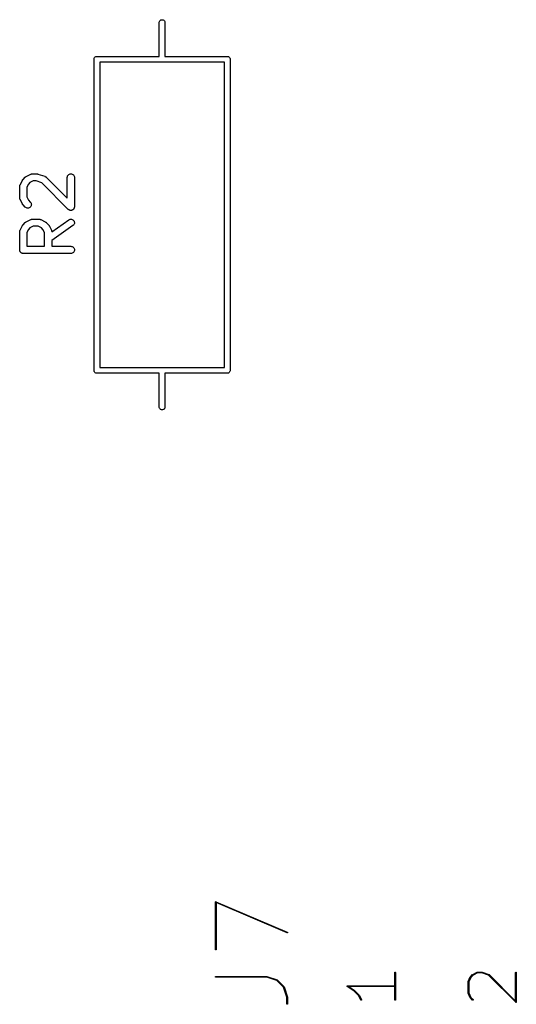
# Model space of a CAD drawing. Extents: x 2.6 to 14.6, y -8.5 to -1.5.
# Tile 19 of 109: x 5.915 to 6.326, y -6.435 to -5.621. Entities that reach past the tile are written whole.
import ezdxf

# ---------------------------------------------------------------- set-up
doc = ezdxf.new("R2010")
doc.units = 0
doc.header["$MEASUREMENT"] = 0
doc.layers.add('BLACK', color=7, linetype='CONTINUOUS')

msp = doc.modelspace()

# ---------------------------------------------------------------- linework, layer by layer
at = {"layer": 'BLACK', "linetype": 'CONTINUOUS'}
for p, q in [((6.03081, -5.62204), (6.03103, -5.62163)), ((6.03103, -5.62163), (6.03132, -5.62127)), ((6.03132, -5.62127), (6.03168, -5.62097)), ((6.03168, -5.62097), (6.03209, -5.62075)), ((6.03209, -5.62075), (6.03254, -5.62062)), ((6.03254, -5.62062), (6.033, -5.62057)), ((6.033, -5.62057), (6.03346, -5.62062)), ((6.03346, -5.62062), (6.03391, -5.62075)), ((6.03391, -5.62075), (6.03432, -5.62097)), ((6.03432, -5.62097), (6.03468, -5.62127)), ((6.03468, -5.62127), (6.03497, -5.62163)), ((6.03497, -5.62163), (6.03519, -5.62204)), ((6.03064, -5.62283), (6.03067, -5.62248)), ((6.03064, -5.6509), (6.03064, -5.62283)), ((6.03067, -5.62248), (6.03081, -5.62204)), ((6.03519, -5.62204), (6.03533, -5.62248)), ((6.03533, -5.62248), (6.03536, -5.62283)), ((6.03536, -5.62283), (6.03536, -5.6509)), ((5.97669, -5.65326), (5.97673, -5.6528)), ((5.9767, -5.65338), (5.97669, -5.65326)), ((5.9767, -5.91062), (5.9767, -5.65338)), ((5.97673, -5.6528), (5.97687, -5.65235)), ((5.97687, -5.65235), (5.97709, -5.65194)), ((5.97709, -5.65194), (5.97738, -5.65158)), ((5.97738, -5.65158), (5.97774, -5.65129)), ((5.97774, -5.65129), (5.97815, -5.65107)), ((5.97815, -5.65107), (5.9786, -5.65093)), ((5.9786, -5.65093), (5.97895, -5.6509)), ((5.97895, -5.6509), (5.97906, -5.65089)), ((5.97906, -5.65089), (5.97918, -5.6509)), ((5.97918, -5.6509), (6.03064, -5.6509)), ((6.03536, -5.6509), (6.08682, -5.6509)), ((6.08682, -5.6509), (6.08694, -5.65089)), ((6.08694, -5.65089), (6.0874, -5.65093)), ((6.0874, -5.65093), (6.08785, -5.65107)), ((6.08785, -5.65107), (6.08826, -5.65129)), ((6.08826, -5.65129), (6.08862, -5.65158)), ((6.08862, -5.65158), (6.08891, -5.65194)), ((6.08891, -5.65194), (6.08913, -5.65235)), ((6.08913, -5.65235), (6.08927, -5.6528)), ((6.08927, -5.6528), (6.0893, -5.65312)), ((6.0893, -5.65312), (6.08931, -5.65326)), ((6.08931, -5.65326), (6.0893, -5.65338)), ((6.0893, -5.65338), (6.0893, -5.91062)), ((6.03288, -5.65562), (5.98143, -5.65562)), ((5.98143, -5.65562), (5.98143, -5.90838)), ((6.033, -5.65563), (6.03288, -5.65562)), ((6.03312, -5.65562), (6.033, -5.65563)), ((6.08457, -5.65562), (6.03312, -5.65562)), ((6.08457, -5.90838), (6.08457, -5.65562)), ((5.91792, -5.75273), (5.91979, -5.75085)), ((5.91979, -5.75085), (5.91982, -5.75082)), ((5.91982, -5.75082), (5.91995, -5.75072)), ((5.91995, -5.75072), (5.92007, -5.75061)), ((5.92007, -5.75061), (5.92018, -5.75054)), ((5.92018, -5.75054), (5.92027, -5.75046)), ((5.92027, -5.75046), (5.92042, -5.75039)), ((5.92042, -5.75039), (5.92056, -5.7503)), ((5.92056, -5.7503), (5.92431, -5.74843)), ((5.92431, -5.74843), (5.92435, -5.74841)), ((5.92435, -5.74841), (5.92443, -5.74838)), ((5.92443, -5.74838), (5.92451, -5.74834)), ((5.92451, -5.74834), (5.9247, -5.74828)), ((5.9247, -5.74828), (5.92489, -5.74821)), ((5.92489, -5.74821), (5.92498, -5.74819)), ((5.92498, -5.74819), (5.92506, -5.74817)), ((5.92506, -5.74817), (5.92526, -5.74815)), ((5.92526, -5.74815), (5.92546, -5.74812)), ((5.92546, -5.74812), (5.92555, -5.74812)), ((5.92555, -5.74812), (5.92563, -5.74811)), ((5.92563, -5.74811), (5.92938, -5.74811)), ((5.92938, -5.74811), (5.92942, -5.74811)), ((5.92942, -5.74811), (5.92959, -5.74813)), ((5.92959, -5.74813), (5.92975, -5.74814)), ((5.92975, -5.74814), (5.92987, -5.74816)), ((5.92987, -5.74816), (5.93, -5.74818)), ((5.93, -5.74818), (5.93015, -5.74823)), ((5.93015, -5.74823), (5.93032, -5.74827)), ((5.93032, -5.74827), (5.93594, -5.75014)), ((5.93594, -5.75014), (5.93598, -5.75015)), ((5.93598, -5.75015), (5.93606, -5.75019)), ((5.93606, -5.75019), (5.93614, -5.75022)), ((5.93614, -5.75022), (5.93632, -5.75031)), ((5.93632, -5.75031), (5.9365, -5.7504)), ((5.9365, -5.7504), (5.93657, -5.75045)), ((5.93657, -5.75045), (5.93665, -5.75049)), ((5.93665, -5.75049), (5.9368, -5.75062)), ((5.9368, -5.75062), (5.93697, -5.75073)), ((5.93697, -5.75073), (5.93703, -5.7508)), ((5.93703, -5.7508), (5.93709, -5.75085)), ((5.93709, -5.75085), (5.95455, -5.76831)), ((5.95455, -5.75103), (5.95461, -5.75045)), ((5.95455, -5.75107), (5.95455, -5.75103)), ((5.95455, -5.76831), (5.95455, -5.75107)), ((5.95461, -5.75045), (5.95479, -5.7499)), ((5.95479, -5.7499), (5.95507, -5.7494)), ((5.95507, -5.7494), (5.95544, -5.74896)), ((5.95544, -5.74896), (5.95589, -5.7486)), ((5.95589, -5.7486), (5.9564, -5.74833)), ((5.9564, -5.74833), (5.95695, -5.74817)), ((5.95695, -5.74817), (5.95752, -5.74811)), ((5.95752, -5.74811), (5.9581, -5.74817)), ((5.9581, -5.74817), (5.95865, -5.74834)), ((5.95865, -5.74834), (5.95915, -5.74862)), ((5.95915, -5.74862), (5.9596, -5.74899)), ((5.9596, -5.74899), (5.95996, -5.74943)), ((5.95996, -5.74943), (5.96023, -5.74994)), ((5.96023, -5.74994), (5.9604, -5.75049)), ((5.9604, -5.75049), (5.96046, -5.75107)), ((5.96046, -5.75107), (5.96046, -5.77544)), ((5.91518, -5.75852), (5.91519, -5.75844)), ((5.91518, -5.75857), (5.91518, -5.75852)), ((5.91518, -5.76794), (5.91518, -5.75857)), ((5.91519, -5.75835), (5.91522, -5.75815)), ((5.91519, -5.75844), (5.91519, -5.75835)), ((5.91522, -5.75815), (5.91524, -5.75795)), ((5.91524, -5.75795), (5.91527, -5.75787)), ((5.91527, -5.75787), (5.91529, -5.75778)), ((5.91529, -5.75778), (5.91536, -5.75759)), ((5.91536, -5.75759), (5.91542, -5.7574)), ((5.91542, -5.7574), (5.91546, -5.75733)), ((5.91546, -5.75733), (5.91549, -5.75724)), ((5.91549, -5.75724), (5.91737, -5.7535)), ((5.91737, -5.7535), (5.91739, -5.75346)), ((5.91739, -5.75346), (5.91748, -5.75332)), ((5.91748, -5.75332), (5.91755, -5.75317)), ((5.91755, -5.75317), (5.91763, -5.75308)), ((5.91763, -5.75308), (5.9177, -5.75298)), ((5.9177, -5.75298), (5.91781, -5.75286)), ((5.91781, -5.75286), (5.91792, -5.75273)), ((5.92243, -5.75656), (5.92109, -5.75926)), ((5.92109, -5.75926), (5.92109, -5.76724)), ((5.92363, -5.75537), (5.92243, -5.75656)), ((5.92633, -5.75402), (5.92363, -5.75537)), ((5.9289, -5.75402), (5.92633, -5.75402)), ((5.93341, -5.75552), (5.9289, -5.75402)), ((5.95542, -5.77753), (5.93341, -5.75552)), ((5.91519, -5.76803), (5.91518, -5.76794)), ((5.91519, -5.76811), (5.91519, -5.76803)), ((5.91522, -5.76831), (5.91519, -5.76811)), ((5.91524, -5.76851), (5.91522, -5.76831)), ((5.92109, -5.76724), (5.92243, -5.76994)), ((5.91526, -5.7686), (5.91524, -5.76851)), ((5.91528, -5.76868), (5.91526, -5.7686)), ((5.91534, -5.76887), (5.91528, -5.76868)), ((5.9154, -5.76906), (5.91534, -5.76887)), ((5.91544, -5.76914), (5.9154, -5.76906)), ((5.91547, -5.76922), (5.91544, -5.76914)), ((5.91549, -5.76926), (5.91547, -5.76922)), ((5.91737, -5.77301), (5.91549, -5.76926)), ((5.91746, -5.77315), (5.91737, -5.77301)), ((5.91753, -5.7733), (5.91746, -5.77315)), ((5.91761, -5.77339), (5.91753, -5.7733)), ((5.91767, -5.7735), (5.91761, -5.77339)), ((5.91779, -5.77362), (5.91767, -5.7735)), ((5.91789, -5.77375), (5.91779, -5.77362)), ((5.91792, -5.77378), (5.91789, -5.77375)), ((5.91979, -5.77565), (5.91792, -5.77378)), ((5.92024, -5.77602), (5.91979, -5.77565)), ((5.92075, -5.77629), (5.92024, -5.77602)), ((5.9213, -5.77646), (5.92075, -5.77629)), ((5.92187, -5.77652), (5.9213, -5.77646)), ((5.92245, -5.77646), (5.92187, -5.77652)), ((5.92243, -5.76994), (5.92397, -5.77148)), ((5.923, -5.7763), (5.92245, -5.77646)), ((5.92351, -5.77603), (5.923, -5.7763)), ((5.92396, -5.77567), (5.92351, -5.77603)), ((5.92432, -5.77522), (5.92396, -5.77567)), ((5.92397, -5.77148), (5.924, -5.7715)), ((5.924, -5.7715), (5.92436, -5.77196)), ((5.9246, -5.77472), (5.92432, -5.77522)), ((5.92436, -5.77196), (5.92462, -5.77247)), ((5.92477, -5.77417), (5.9246, -5.77472)), ((5.92462, -5.77247), (5.92479, -5.77302)), ((5.92484, -5.77359), (5.92477, -5.77417)), ((5.92479, -5.77302), (5.92484, -5.77359)), ((5.96031, -5.77632), (5.96022, -5.77659)), ((5.96039, -5.77605), (5.96031, -5.77632)), ((5.96042, -5.77576), (5.96039, -5.77604)), ((5.96039, -5.77604), (5.96039, -5.77605)), ((5.96039, -5.77605), (5.96039, -5.77605)), ((5.96046, -5.77548), (5.96042, -5.77576)), ((5.96046, -5.77544), (5.96046, -5.77547)), ((5.96046, -5.77547), (5.96046, -5.77547)), ((5.96046, -5.77547), (5.96046, -5.77547)), ((5.96046, -5.77547), (5.96046, -5.77548)), ((5.95563, -5.7777), (5.95542, -5.77753)), ((5.95585, -5.77789), (5.95563, -5.7777)), ((5.95586, -5.77789), (5.95585, -5.77789)), ((5.95611, -5.77803), (5.95586, -5.77789)), ((5.95586, -5.77789), (5.95586, -5.77789)), ((5.95636, -5.77816), (5.95611, -5.77803)), ((5.95637, -5.77816), (5.95636, -5.77816)), ((5.95636, -5.77816), (5.95636, -5.77816)), ((5.95664, -5.77825), (5.95637, -5.77816)), ((5.95691, -5.77833), (5.95664, -5.77825)), ((5.95692, -5.77833), (5.95691, -5.77833)), ((5.95691, -5.77833), (5.95691, -5.77833)), ((5.9572, -5.77836), (5.95692, -5.77833)), ((5.95748, -5.77839), (5.9572, -5.77836)), ((5.95749, -5.77839), (5.95748, -5.77839)), ((5.95778, -5.77836), (5.95749, -5.77839)), ((5.95749, -5.77839), (5.95749, -5.77839)), ((5.95806, -5.77834), (5.95778, -5.77836)), ((5.95807, -5.77834), (5.95806, -5.77834)), ((5.95806, -5.77834), (5.95806, -5.77834)), ((5.95834, -5.77826), (5.95807, -5.77834)), ((5.95861, -5.77818), (5.95834, -5.77826)), ((5.95862, -5.77817), (5.95861, -5.77817)), ((5.95861, -5.77817), (5.95861, -5.77818)), ((5.95888, -5.77804), (5.95862, -5.77817)), ((5.95912, -5.77791), (5.95888, -5.77804)), ((5.95913, -5.7779), (5.95912, -5.77791)), ((5.95912, -5.77791), (5.95912, -5.77791)), ((5.95935, -5.77772), (5.95913, -5.7779)), ((5.95957, -5.77755), (5.95935, -5.77772)), ((5.95958, -5.77754), (5.95957, -5.77754)), ((5.95957, -5.77754), (5.95957, -5.77755)), ((5.95976, -5.77732), (5.95958, -5.77754)), ((5.95994, -5.77711), (5.95976, -5.77732)), ((5.95995, -5.7771), (5.95994, -5.7771)), ((5.95994, -5.7771), (5.95994, -5.77711)), ((5.96008, -5.77685), (5.95995, -5.7771)), ((5.96022, -5.7766), (5.96008, -5.77685)), ((5.96022, -5.77659), (5.96022, -5.7766)), ((5.96022, -5.7766), (5.96022, -5.7766)), ((5.91549, -5.79474), (5.91737, -5.79099)), ((5.91737, -5.79099), (5.91739, -5.79095)), ((5.91739, -5.79095), (5.91748, -5.79081)), ((5.91748, -5.79081), (5.91755, -5.79067)), ((5.91755, -5.79067), (5.91763, -5.79057)), ((5.91763, -5.79057), (5.9177, -5.79047)), ((5.9177, -5.79047), (5.91781, -5.79035)), ((5.91781, -5.79035), (5.91792, -5.79022)), ((5.91792, -5.79022), (5.91979, -5.78835)), ((5.91979, -5.78835), (5.91982, -5.78832)), ((5.91982, -5.78832), (5.91995, -5.78822)), ((5.91995, -5.78822), (5.92007, -5.7881)), ((5.92007, -5.7881), (5.92018, -5.78804)), ((5.92018, -5.78804), (5.92027, -5.78796)), ((5.92027, -5.78796), (5.92042, -5.78788)), ((5.92042, -5.78788), (5.92056, -5.7878)), ((5.92056, -5.7878), (5.92431, -5.78592)), ((5.92363, -5.79286), (5.92243, -5.79406)), ((5.92633, -5.79151), (5.92363, -5.79286)), ((5.92431, -5.78592), (5.92435, -5.7859)), ((5.92435, -5.7859), (5.92443, -5.78587)), ((5.92443, -5.78587), (5.92451, -5.78583)), ((5.92451, -5.78583), (5.9247, -5.78577)), ((5.9247, -5.78577), (5.92489, -5.7857)), ((5.92489, -5.7857), (5.92498, -5.78569)), ((5.92498, -5.78569), (5.92506, -5.78567)), ((5.92506, -5.78567), (5.92526, -5.78565)), ((5.92526, -5.78565), (5.92546, -5.78561)), ((5.92546, -5.78561), (5.92555, -5.78562)), ((5.92555, -5.78562), (5.92563, -5.78561)), ((5.92563, -5.78561), (5.93126, -5.78561)), ((5.93056, -5.79151), (5.92633, -5.79151)), ((5.93326, -5.79286), (5.93056, -5.79151)), ((5.93126, -5.78561), (5.9313, -5.78561)), ((5.9313, -5.78561), (5.93138, -5.78562)), ((5.93138, -5.78562), (5.93147, -5.78562)), ((5.93147, -5.78562), (5.93167, -5.78565)), ((5.93167, -5.78565), (5.93187, -5.78567)), ((5.93187, -5.78567), (5.93195, -5.7857)), ((5.93195, -5.7857), (5.93204, -5.78571)), ((5.93204, -5.78571), (5.93223, -5.78579)), ((5.93223, -5.78579), (5.93242, -5.78585)), ((5.93242, -5.78585), (5.9325, -5.78589)), ((5.9325, -5.78589), (5.93258, -5.78592)), ((5.93258, -5.78592), (5.93633, -5.7878)), ((5.93445, -5.79406), (5.93326, -5.79286)), ((5.93633, -5.7878), (5.93636, -5.78781)), ((5.93636, -5.78781), (5.9365, -5.7879)), ((5.9365, -5.7879), (5.93665, -5.78798)), ((5.93665, -5.78798), (5.93674, -5.78806)), ((5.93674, -5.78806), (5.93685, -5.78813)), ((5.93685, -5.78813), (5.93697, -5.78824)), ((5.93697, -5.78824), (5.93709, -5.78835)), ((5.93709, -5.78835), (5.93897, -5.79022)), ((5.93897, -5.79022), (5.939, -5.79025)), ((5.939, -5.79025), (5.9391, -5.79038)), ((5.9391, -5.79038), (5.93921, -5.7905)), ((5.93921, -5.7905), (5.93928, -5.79061)), ((5.93928, -5.79061), (5.93936, -5.7907)), ((5.93936, -5.7907), (5.93943, -5.79085)), ((5.93943, -5.79085), (5.93952, -5.79099)), ((5.93952, -5.79099), (5.9414, -5.79474)), ((5.9417, -5.79602), (5.95581, -5.78614)), ((5.9592, -5.79098), (5.94171, -5.80322)), ((5.95581, -5.78614), (5.95584, -5.78612)), ((5.95584, -5.78612), (5.95635, -5.78584)), ((5.95635, -5.78584), (5.9569, -5.78567)), ((5.9569, -5.78567), (5.95747, -5.78561)), ((5.95747, -5.78561), (5.95805, -5.78566)), ((5.95805, -5.78566), (5.9586, -5.78582)), ((5.9586, -5.78582), (5.95911, -5.78609)), ((5.95911, -5.78609), (5.95956, -5.78645)), ((5.95963, -5.79061), (5.9592, -5.79098)), ((5.95956, -5.78645), (5.95993, -5.78689)), ((5.95999, -5.79015), (5.95963, -5.79061)), ((5.95993, -5.78689), (5.96021, -5.78739)), ((5.96025, -5.78964), (5.95999, -5.79015)), ((5.96021, -5.78739), (5.96039, -5.78794)), ((5.96041, -5.78908), (5.96025, -5.78964)), ((5.96039, -5.78794), (5.96046, -5.78851)), ((5.96046, -5.78851), (5.96041, -5.78908)), ((5.91518, -5.79602), (5.91519, -5.79593)), ((5.91518, -5.79606), (5.91518, -5.79602)), ((5.91518, -5.81106), (5.91518, -5.79606)), ((5.91519, -5.79585), (5.91522, -5.79565)), ((5.91519, -5.79593), (5.91519, -5.79585)), ((5.91522, -5.79565), (5.91524, -5.79545)), ((5.91524, -5.79545), (5.91527, -5.79536)), ((5.91527, -5.79536), (5.91529, -5.79528)), ((5.91529, -5.79528), (5.91536, -5.79509)), ((5.91536, -5.79509), (5.91542, -5.7949)), ((5.91542, -5.7949), (5.91546, -5.79482)), ((5.91546, -5.79482), (5.91549, -5.79474)), ((5.92243, -5.79406), (5.92109, -5.79676)), ((5.92109, -5.79676), (5.92109, -5.80811)), ((5.9358, -5.79676), (5.93445, -5.79406)), ((5.9358, -5.80811), (5.9358, -5.79676)), ((5.9414, -5.79474), (5.94141, -5.79478)), ((5.94141, -5.79478), (5.94144, -5.79486)), ((5.94144, -5.79486), (5.94149, -5.79494)), ((5.94149, -5.79494), (5.94154, -5.79513)), ((5.94154, -5.79513), (5.94161, -5.79532)), ((5.94161, -5.79532), (5.94163, -5.7954)), ((5.94163, -5.7954), (5.94165, -5.79549)), ((5.94165, -5.79549), (5.94167, -5.79569)), ((5.94167, -5.79569), (5.9417, -5.79589)), ((5.9417, -5.79589), (5.9417, -5.79597)), ((5.9417, -5.79597), (5.9417, -5.79602)), ((5.92109, -5.80811), (5.9358, -5.80811)), ((5.94171, -5.80322), (5.94171, -5.80811)), ((5.94171, -5.80811), (5.9575, -5.80811)), ((5.9575, -5.80811), (5.95754, -5.80811)), ((5.95754, -5.80811), (5.95812, -5.80817)), ((5.95812, -5.80817), (5.95867, -5.80834)), ((5.95867, -5.80834), (5.95917, -5.80862)), ((5.95917, -5.80862), (5.95961, -5.80899)), ((5.95961, -5.80899), (5.95997, -5.80944)), ((5.91521, -5.81134), (5.91518, -5.81106)), ((5.91523, -5.81161), (5.91521, -5.81134)), ((5.91524, -5.81162), (5.91523, -5.81161)), ((5.91524, -5.81163), (5.91524, -5.81162)), ((5.91532, -5.8119), (5.91524, -5.81163)), ((5.9154, -5.81216), (5.91532, -5.8119)), ((5.9154, -5.81217), (5.9154, -5.81216)), ((5.9154, -5.81218), (5.9154, -5.81217)), ((5.91553, -5.81243), (5.9154, -5.81218)), ((5.91566, -5.81268), (5.91553, -5.81243)), ((5.91567, -5.81268), (5.91566, -5.81268)), ((5.91567, -5.81269), (5.91567, -5.81268)), ((5.91585, -5.81291), (5.91567, -5.81269)), ((5.91602, -5.81312), (5.91585, -5.81291)), ((5.91603, -5.81313), (5.91602, -5.81312)), ((5.91604, -5.81314), (5.91603, -5.81313)), ((5.91625, -5.81332), (5.91604, -5.81314)), ((5.91646, -5.8135), (5.91625, -5.81332)), ((5.91647, -5.8135), (5.91646, -5.8135)), ((5.91648, -5.81351), (5.91647, -5.8135)), ((5.91673, -5.81364), (5.91648, -5.81351)), ((5.91697, -5.81377), (5.91673, -5.81364)), ((5.91698, -5.81378), (5.91697, -5.81377)), ((5.91699, -5.81378), (5.91698, -5.81378)), ((5.91726, -5.81386), (5.91699, -5.81378)), ((5.91752, -5.81395), (5.91726, -5.81386)), ((5.91753, -5.81395), (5.91752, -5.81395)), ((5.91754, -5.81395), (5.91753, -5.81395)), ((5.91781, -5.81398), (5.91754, -5.81395)), ((5.91809, -5.81401), (5.91781, -5.81398)), ((5.91811, -5.81401), (5.91809, -5.81401)), ((5.91813, -5.81401), (5.91811, -5.81401)), ((5.91811, -5.81401), (5.91811, -5.81401)), ((5.91811, -5.81401), (5.91811, -5.81401)), ((5.9575, -5.81401), (5.91813, -5.81401)), ((5.95808, -5.81396), (5.9575, -5.81401)), ((5.95863, -5.81379), (5.95808, -5.81396)), ((5.95914, -5.81352), (5.95863, -5.81379)), ((5.95958, -5.81315), (5.95914, -5.81352)), ((5.95995, -5.81271), (5.95958, -5.81315)), ((5.96023, -5.8122), (5.95995, -5.81271)), ((5.95997, -5.80944), (5.96024, -5.80995)), ((5.9604, -5.81165), (5.96023, -5.8122)), ((5.96024, -5.80995), (5.9604, -5.81051)), ((5.9604, -5.81051), (5.96046, -5.81108)), ((5.96046, -5.81108), (5.9604, -5.81165)), ((5.97669, -5.91074), (5.9767, -5.91062)), ((5.97673, -5.9112), (5.97669, -5.91074)), ((5.97687, -5.91165), (5.97673, -5.9112)), ((5.97709, -5.91206), (5.97687, -5.91165)), ((5.97738, -5.91242), (5.97709, -5.91206)), ((5.97774, -5.91271), (5.97738, -5.91242)), ((5.97815, -5.91293), (5.97774, -5.91271)), ((5.9786, -5.91307), (5.97815, -5.91293)), ((5.97895, -5.9131), (5.9786, -5.91307)), ((5.97906, -5.91311), (5.97895, -5.9131)), ((5.97895, -5.9131), (5.97895, -5.9131)), ((5.97918, -5.9131), (5.97906, -5.91311)), ((6.03064, -5.9131), (5.97918, -5.9131)), ((5.98143, -5.90838), (6.03288, -5.90838)), ((6.03064, -5.94117), (6.03064, -5.9131)), ((6.03288, -5.90838), (6.033, -5.90837)), ((6.033, -5.90837), (6.03312, -5.90838)), ((6.03312, -5.90838), (6.08457, -5.90838)), ((6.08682, -5.9131), (6.03536, -5.9131)), ((6.03536, -5.9131), (6.03536, -5.94117)), ((6.08694, -5.91311), (6.08682, -5.9131)), ((6.08705, -5.9131), (6.08694, -5.91311)), ((6.0874, -5.91307), (6.08705, -5.9131)), ((6.08705, -5.9131), (6.08705, -5.9131)), ((6.08785, -5.91293), (6.0874, -5.91307)), ((6.08826, -5.91271), (6.08785, -5.91293)), ((6.08862, -5.91242), (6.08826, -5.91271)), ((6.08891, -5.91206), (6.08862, -5.91242)), ((6.08913, -5.91165), (6.08891, -5.91206)), ((6.08927, -5.9112), (6.08913, -5.91165)), ((6.08931, -5.91074), (6.08927, -5.9112)), ((6.0893, -5.91062), (6.08931, -5.91074)), ((6.03067, -5.94152), (6.03064, -5.94117)), ((6.03081, -5.94196), (6.03067, -5.94152)), ((6.03103, -5.94237), (6.03081, -5.94196)), ((6.03132, -5.94273), (6.03103, -5.94237)), ((6.03168, -5.94303), (6.03132, -5.94273)), ((6.03209, -5.94325), (6.03168, -5.94303)), ((6.03254, -5.94338), (6.03209, -5.94325)), ((6.033, -5.94343), (6.03254, -5.94338)), ((6.03346, -5.94338), (6.033, -5.94343)), ((6.03391, -5.94325), (6.03346, -5.94338)), ((6.03432, -5.94303), (6.03391, -5.94325)), ((6.03468, -5.94273), (6.03432, -5.94303)), ((6.03497, -5.94237), (6.03468, -5.94273)), ((6.03519, -5.94196), (6.03497, -5.94237)), ((6.03533, -5.94152), (6.03519, -5.94196)), ((6.03536, -5.94117), (6.03533, -5.94152)), ((6.07716, -6.3506), (6.07717, -6.35057)), ((6.07716, -6.35063), (6.07716, -6.3506)), ((6.07716, -6.3506), (6.07716, -6.3506)), ((6.07716, -6.3506), (6.07716, -6.3506)), ((6.07716, -6.35066), (6.07716, -6.35063)), ((6.07716, -6.39003), (6.07716, -6.35066)), ((6.07716, -6.35066), (6.07716, -6.35066)), ((6.07716, -6.35066), (6.07716, -6.35066)), ((6.07716, -6.35066), (6.07716, -6.35066)), ((6.07717, -6.35057), (6.07718, -6.35055)), ((6.07718, -6.35055), (6.07719, -6.35052)), ((6.07718, -6.35055), (6.07718, -6.35055)), ((6.07718, -6.35055), (6.07718, -6.35055)), ((6.07719, -6.35052), (6.07721, -6.3505)), ((6.07721, -6.3505), (6.07723, -6.35047)), ((6.07721, -6.3505), (6.07721, -6.3505)), ((6.07721, -6.3505), (6.07721, -6.3505)), ((6.07723, -6.35047), (6.07724, -6.35045)), ((6.07724, -6.35045), (6.07725, -6.35045)), ((6.07725, -6.35045), (6.07727, -6.35044)), ((6.07725, -6.35045), (6.07725, -6.35045)), ((6.07727, -6.35044), (6.07729, -6.35042)), ((6.07729, -6.35042), (6.07732, -6.3504)), ((6.07729, -6.35042), (6.07729, -6.35042)), ((6.07729, -6.35042), (6.07729, -6.35042)), ((6.07732, -6.3504), (6.07734, -6.35039)), ((6.07734, -6.35039), (6.07737, -6.35038)), ((6.07734, -6.35039), (6.07734, -6.35039)), ((6.07734, -6.35039), (6.07734, -6.35039)), ((6.07737, -6.35038), (6.0774, -6.35037)), ((6.0774, -6.35037), (6.0774, -6.35037)), ((6.0774, -6.35037), (6.0774, -6.35037)), ((6.0774, -6.35037), (6.07743, -6.35037)), ((6.07743, -6.35037), (6.07745, -6.35037)), ((6.07745, -6.35037), (6.07746, -6.35037)), ((6.07745, -6.35037), (6.07745, -6.35037)), ((6.07746, -6.35037), (6.07748, -6.35037)), ((6.07748, -6.35037), (6.07751, -6.35037)), ((6.07751, -6.35037), (6.07751, -6.35038)), ((6.07751, -6.35038), (6.07751, -6.35038)), ((6.07751, -6.35038), (6.07754, -6.35038)), ((6.07754, -6.35038), (6.07757, -6.35039)), ((6.07757, -6.35039), (6.07757, -6.35039)), ((6.07757, -6.35039), (6.07757, -6.35039)), ((6.07757, -6.35039), (6.13662, -6.3757)), ((6.13639, -6.37624), (6.07775, -6.35111)), ((6.07775, -6.35111), (6.07775, -6.39003)), ((6.13644, -6.37626), (6.13639, -6.37624)), ((6.1365, -6.37627), (6.13644, -6.37626)), ((6.13656, -6.37626), (6.1365, -6.37627)), ((6.13662, -6.37625), (6.13656, -6.37626)), ((6.13662, -6.3757), (6.13663, -6.3757)), ((6.13667, -6.37622), (6.13662, -6.37625)), ((6.13663, -6.3757), (6.13668, -6.37573)), ((6.13671, -6.37619), (6.13667, -6.37622)), ((6.13668, -6.37573), (6.13672, -6.37577)), ((6.13675, -6.37614), (6.13671, -6.37619)), ((6.13672, -6.37577), (6.13676, -6.37582)), ((6.13678, -6.37609), (6.13675, -6.37614)), ((6.13676, -6.37582), (6.13678, -6.37587)), ((6.13678, -6.37587), (6.1368, -6.37592)), ((6.13679, -6.37604), (6.13678, -6.37609)), ((6.1368, -6.37598), (6.13679, -6.37604)), ((6.1368, -6.37592), (6.1368, -6.37598)), ((6.07716, -6.39009), (6.07716, -6.39003)), ((6.07718, -6.39015), (6.07716, -6.39009)), ((6.07721, -6.3902), (6.07718, -6.39015)), ((6.07724, -6.39024), (6.07721, -6.3902)), ((6.07729, -6.39028), (6.07724, -6.39024)), ((6.07734, -6.39031), (6.07729, -6.39028)), ((6.07739, -6.39032), (6.07734, -6.39031)), ((6.07745, -6.39033), (6.07739, -6.39032)), ((6.07751, -6.39032), (6.07745, -6.39033)), ((6.07756, -6.39031), (6.07751, -6.39032)), ((6.07761, -6.39028), (6.07756, -6.39031)), ((6.07766, -6.39025), (6.07761, -6.39028)), ((6.07769, -6.3902), (6.07766, -6.39025)), ((6.07772, -6.39015), (6.07769, -6.3902)), ((6.07774, -6.3901), (6.07772, -6.39015)), ((6.07775, -6.39004), (6.07774, -6.3901)), ((6.07775, -6.39003), (6.07775, -6.39004)), ((6.22551, -6.40909), (6.22552, -6.40904)), ((6.22551, -6.4091), (6.22551, -6.40909)), ((6.22551, -6.42005), (6.22551, -6.4091)), ((6.22552, -6.40904), (6.22554, -6.40898)), ((6.22554, -6.40898), (6.22557, -6.40893)), ((6.22557, -6.40893), (6.2256, -6.40889)), ((6.2256, -6.40889), (6.22565, -6.40885)), ((6.22565, -6.40885), (6.2257, -6.40882)), ((6.2257, -6.40882), (6.22575, -6.40881)), ((6.22575, -6.40881), (6.22581, -6.4088)), ((6.22581, -6.4088), (6.22587, -6.40881)), ((6.22587, -6.40881), (6.22592, -6.40883)), ((6.22592, -6.40883), (6.22598, -6.40885)), ((6.22598, -6.40885), (6.22602, -6.40889)), ((6.22602, -6.40889), (6.22606, -6.40893)), ((6.22606, -6.40893), (6.22608, -6.40899)), ((6.22608, -6.40899), (6.2261, -6.40904)), ((6.2261, -6.40904), (6.22611, -6.4091)), ((6.22611, -6.4091), (6.22611, -6.4316)), ((6.28811, -6.41264), (6.28998, -6.41076)), ((6.29036, -6.41122), (6.28856, -6.41302)), ((6.28998, -6.41076), (6.29, -6.41075)), ((6.28998, -6.41076), (6.28998, -6.41076)), ((6.29, -6.41075), (6.29001, -6.41074)), ((6.29001, -6.41074), (6.29002, -6.41073)), ((6.29002, -6.41073), (6.29003, -6.41073)), ((6.29003, -6.41073), (6.29004, -6.41072)), ((6.29004, -6.41072), (6.29006, -6.41071)), ((6.29006, -6.41071), (6.29381, -6.40883)), ((6.29401, -6.40939), (6.29036, -6.41122)), ((6.29381, -6.40883), (6.29381, -6.40883)), ((6.29381, -6.40883), (6.29382, -6.40883)), ((6.29382, -6.40883), (6.29383, -6.40882)), ((6.29383, -6.40882), (6.29385, -6.40882)), ((6.29385, -6.40882), (6.29386, -6.40881)), ((6.29386, -6.40881), (6.29387, -6.40881)), ((6.29387, -6.40881), (6.29388, -6.40881)), ((6.29388, -6.40881), (6.2939, -6.40881)), ((6.2939, -6.40881), (6.29392, -6.4088)), ((6.29392, -6.4088), (6.29393, -6.4088)), ((6.29393, -6.4088), (6.29394, -6.4088)), ((6.29394, -6.4088), (6.29769, -6.4088)), ((6.29764, -6.40939), (6.29401, -6.40939)), ((6.30315, -6.41123), (6.29764, -6.40939)), ((6.29769, -6.4088), (6.29771, -6.4088)), ((6.29769, -6.4088), (6.29769, -6.4088)), ((6.29771, -6.4088), (6.29773, -6.4088)), ((6.29773, -6.4088), (6.29774, -6.40881)), ((6.29774, -6.40881), (6.29775, -6.40881)), ((6.29775, -6.40881), (6.29777, -6.40881)), ((6.29777, -6.40881), (6.29778, -6.40882)), ((6.29778, -6.40882), (6.30341, -6.41069)), ((6.3256, -6.43368), (6.30315, -6.41123)), ((6.30341, -6.41069), (6.30341, -6.41069)), ((6.30341, -6.41069), (6.30342, -6.4107)), ((6.30342, -6.4107), (6.30343, -6.4107)), ((6.30343, -6.4107), (6.30344, -6.41071)), ((6.30344, -6.41071), (6.30346, -6.41072)), ((6.30346, -6.41072), (6.30347, -6.41072)), ((6.30347, -6.41072), (6.30348, -6.41073)), ((6.30348, -6.41073), (6.30349, -6.41074)), ((6.30349, -6.41074), (6.30351, -6.41075)), ((6.30351, -6.41075), (6.30352, -6.41076)), ((6.30352, -6.41076), (6.30352, -6.41076)), ((6.30352, -6.41076), (6.32551, -6.43276)), ((6.32551, -6.4091), (6.32552, -6.40909)), ((6.32551, -6.43276), (6.32551, -6.4091)), ((6.32552, -6.40904), (6.32554, -6.40898)), ((6.32552, -6.40909), (6.32552, -6.40904)), ((6.32554, -6.40898), (6.32557, -6.40893)), ((6.32557, -6.40893), (6.3256, -6.40889)), ((6.3256, -6.40889), (6.32565, -6.40885)), ((6.32565, -6.40885), (6.3257, -6.40882)), ((6.3257, -6.40882), (6.32575, -6.40881)), ((6.32575, -6.40881), (6.32581, -6.4088)), ((6.32581, -6.4088), (6.32587, -6.40881)), ((6.32587, -6.40881), (6.32592, -6.40883)), ((6.32592, -6.40883), (6.32598, -6.40885)), ((6.32598, -6.40885), (6.32602, -6.40889)), ((6.32602, -6.40889), (6.32606, -6.40893)), ((6.32606, -6.40893), (6.32608, -6.40899)), ((6.32608, -6.40899), (6.3261, -6.40904)), ((6.3261, -6.40904), (6.32611, -6.4091)), ((6.32611, -6.4091), (6.32611, -6.43347)), ((6.07716, -6.41247), (6.07718, -6.41242)), ((6.07716, -6.41253), (6.07716, -6.41247)), ((6.07716, -6.41259), (6.07716, -6.41253)), ((6.07718, -6.41264), (6.07716, -6.41259)), ((6.07718, -6.41242), (6.07721, -6.41237)), ((6.0772, -6.41269), (6.07718, -6.41264)), ((6.07724, -6.41274), (6.0772, -6.41269)), ((6.07721, -6.41237), (6.07724, -6.41232)), ((6.07724, -6.41232), (6.07729, -6.41229)), ((6.07728, -6.41278), (6.07724, -6.41274)), ((6.07733, -6.4128), (6.07728, -6.41278)), ((6.07729, -6.41229), (6.07734, -6.41226)), ((6.07739, -6.41282), (6.07733, -6.4128)), ((6.07734, -6.41226), (6.07739, -6.41224)), ((6.07739, -6.41224), (6.07745, -6.41224)), ((6.07745, -6.41283), (6.07739, -6.41282)), ((6.07745, -6.41224), (6.11963, -6.41224)), ((6.11959, -6.41283), (6.07745, -6.41283)), ((6.07745, -6.41283), (6.07745, -6.41283)), ((6.12791, -6.4156), (6.11959, -6.41283)), ((6.11963, -6.41224), (6.11964, -6.41224)), ((6.11964, -6.41224), (6.11965, -6.41224)), ((6.11965, -6.41224), (6.11967, -6.41224)), ((6.11967, -6.41224), (6.11968, -6.41224)), ((6.11968, -6.41224), (6.11969, -6.41224)), ((6.11969, -6.41224), (6.11971, -6.41225)), ((6.11971, -6.41225), (6.11973, -6.41225)), ((6.11973, -6.41225), (6.12816, -6.41506)), ((6.13344, -6.42113), (6.12791, -6.4156)), ((6.12816, -6.41506), (6.12817, -6.41506)), ((6.12817, -6.41506), (6.12818, -6.41507)), ((6.12818, -6.41507), (6.12818, -6.41507)), ((6.12818, -6.41507), (6.1282, -6.41508)), ((6.1282, -6.41508), (6.12822, -6.41509)), ((6.12822, -6.41509), (6.12823, -6.41509)), ((6.12823, -6.41509), (6.12823, -6.4151)), ((6.12823, -6.4151), (6.12825, -6.41511)), ((6.12825, -6.41511), (6.12827, -6.41512)), ((6.12827, -6.41512), (6.12827, -6.41513)), ((6.12827, -6.41513), (6.12828, -6.41513)), ((6.12828, -6.41513), (6.1339, -6.42076)), ((6.18616, -6.42026), (6.18617, -6.42023)), ((6.18617, -6.42023), (6.18618, -6.42021)), ((6.18617, -6.42023), (6.18617, -6.42023)), ((6.18617, -6.42023), (6.18617, -6.42023)), ((6.18618, -6.42021), (6.1862, -6.42018)), ((6.1862, -6.42018), (6.18621, -6.42016)), ((6.1862, -6.42018), (6.1862, -6.42018)), ((6.1862, -6.42018), (6.1862, -6.42018)), ((6.18621, -6.42016), (6.18623, -6.42014)), ((6.18623, -6.42014), (6.18626, -6.42012)), ((6.18623, -6.42014), (6.18623, -6.42014)), ((6.18623, -6.42014), (6.18623, -6.42014)), ((6.18626, -6.42012), (6.18628, -6.4201)), ((6.18628, -6.4201), (6.18631, -6.42008)), ((6.18628, -6.4201), (6.18628, -6.4201)), ((6.18628, -6.4201), (6.18628, -6.4201)), ((6.18631, -6.42008), (6.18633, -6.42007)), ((6.18633, -6.42007), (6.18637, -6.42006)), ((6.18633, -6.42007), (6.18633, -6.42007)), ((6.18633, -6.42007), (6.18633, -6.42007)), ((6.18637, -6.42006), (6.18638, -6.42006)), ((6.18638, -6.42006), (6.18642, -6.42005)), ((6.18638, -6.42006), (6.18638, -6.42006)), ((6.18638, -6.42006), (6.18638, -6.42006)), ((6.18642, -6.42005), (6.18644, -6.42005)), ((6.18644, -6.42005), (6.22551, -6.42005)), ((6.28614, -6.41659), (6.28615, -6.41658)), ((6.28614, -6.4166), (6.28614, -6.41659)), ((6.28614, -6.42597), (6.28614, -6.4166)), ((6.28615, -6.41653), (6.28616, -6.41652)), ((6.28615, -6.41654), (6.28615, -6.41653)), ((6.28615, -6.41656), (6.28615, -6.41654)), ((6.28615, -6.41658), (6.28615, -6.41656)), ((6.28615, -6.41658), (6.28615, -6.41658)), ((6.28616, -6.4165), (6.28617, -6.41648)), ((6.28616, -6.41652), (6.28616, -6.4165)), ((6.28617, -6.41647), (6.28618, -6.41646)), ((6.28617, -6.41648), (6.28617, -6.41647)), ((6.28618, -6.41646), (6.28805, -6.41272)), ((6.28856, -6.41302), (6.28674, -6.41667)), ((6.28674, -6.41667), (6.28674, -6.4259)), ((6.28805, -6.41271), (6.28806, -6.4127)), ((6.28805, -6.41272), (6.28805, -6.41271)), ((6.28806, -6.4127), (6.28807, -6.41268)), ((6.28807, -6.41268), (6.28808, -6.41267)), ((6.28808, -6.41266), (6.2881, -6.41265)), ((6.28808, -6.41267), (6.28808, -6.41266)), ((6.2881, -6.41265), (6.28811, -6.41264)), ((6.13621, -6.42945), (6.13344, -6.42113)), ((6.1339, -6.42076), (6.13391, -6.42076)), ((6.13391, -6.42076), (6.13391, -6.42077)), ((6.13391, -6.42077), (6.13392, -6.42077)), ((6.13392, -6.42077), (6.13393, -6.42079)), ((6.13393, -6.42079), (6.13394, -6.42081)), ((6.13394, -6.42081), (6.13395, -6.42081)), ((6.13395, -6.42081), (6.13395, -6.42082)), ((6.13395, -6.42082), (6.13396, -6.42084)), ((6.13396, -6.42084), (6.13397, -6.42086)), ((6.13397, -6.42086), (6.13397, -6.42087)), ((6.13397, -6.42087), (6.13397, -6.42087)), ((6.13397, -6.42087), (6.13679, -6.42931)), ((6.18614, -6.42034), (6.18615, -6.42031)), ((6.18615, -6.42038), (6.18614, -6.42034)), ((6.18614, -6.42034), (6.18614, -6.42034)), ((6.18614, -6.42034), (6.18614, -6.42034)), ((6.18615, -6.42029), (6.18616, -6.42026)), ((6.18615, -6.42031), (6.18615, -6.42029)), ((6.18615, -6.42029), (6.18615, -6.42029)), ((6.18615, -6.42029), (6.18615, -6.42029)), ((6.18615, -6.4204), (6.18615, -6.42038)), ((6.18617, -6.42046), (6.18615, -6.4204)), ((6.18615, -6.4204), (6.18615, -6.4204)), ((6.18615, -6.4204), (6.18615, -6.4204)), ((6.18618, -6.42049), (6.18617, -6.42046)), ((6.18619, -6.42051), (6.18618, -6.42049)), ((6.18622, -6.42054), (6.18619, -6.42051)), ((6.18619, -6.42051), (6.18619, -6.42051)), ((6.18619, -6.42051), (6.18619, -6.42051)), ((6.18623, -6.42055), (6.18622, -6.42054)), ((6.18626, -6.42058), (6.18623, -6.42055)), ((6.18623, -6.42055), (6.18623, -6.42055)), ((6.18623, -6.42055), (6.18623, -6.42055)), ((6.18627, -6.42059), (6.18626, -6.42058)), ((6.18628, -6.42059), (6.18627, -6.42059)), ((6.19188, -6.42433), (6.18628, -6.42059)), ((6.22551, -6.42064), (6.18742, -6.42064)), ((6.18742, -6.42064), (6.19223, -6.42385)), ((6.19557, -6.42802), (6.19188, -6.42433)), ((6.19223, -6.42385), (6.19223, -6.42385)), ((6.19223, -6.42385), (6.19225, -6.42387)), ((6.19225, -6.42387), (6.19227, -6.42389)), ((6.19227, -6.42389), (6.19602, -6.42764)), ((6.19742, -6.43173), (6.19557, -6.42802)), ((6.19602, -6.42764), (6.19603, -6.42764)), ((6.19603, -6.42764), (6.19604, -6.42765)), ((6.19604, -6.42765), (6.19605, -6.42766)), ((6.19605, -6.42766), (6.19605, -6.42768)), ((6.19605, -6.42768), (6.19606, -6.42768)), ((6.19606, -6.42768), (6.19607, -6.4277)), ((6.19607, -6.4277), (6.19608, -6.42771)), ((6.19608, -6.42771), (6.19795, -6.43146)), ((6.22551, -6.4316), (6.22551, -6.42064)), ((6.28615, -6.42598), (6.28614, -6.42597)), ((6.28615, -6.42599), (6.28615, -6.42598)), ((6.28615, -6.42601), (6.28615, -6.42599)), ((6.28615, -6.42603), (6.28615, -6.42601)), ((6.28615, -6.42604), (6.28615, -6.42603)), ((6.28615, -6.42605), (6.28615, -6.42604)), ((6.28616, -6.42606), (6.28615, -6.42605)), ((6.28617, -6.42608), (6.28616, -6.42606)), ((6.28617, -6.42609), (6.28617, -6.42608)), ((6.28617, -6.4261), (6.28617, -6.42609)), ((6.28618, -6.4261), (6.28617, -6.4261)), ((6.28805, -6.42985), (6.28618, -6.4261)), ((6.28674, -6.4259), (6.28856, -6.42955)), ((6.13621, -6.43503), (6.13621, -6.42945)), ((6.13622, -6.43509), (6.13621, -6.43503)), ((6.13623, -6.43514), (6.13622, -6.43509)), ((6.13626, -6.43519), (6.13623, -6.43514)), ((6.1363, -6.43524), (6.13626, -6.43519)), ((6.13634, -6.43527), (6.1363, -6.43524)), ((6.13639, -6.4353), (6.13634, -6.43527)), ((6.13645, -6.43532), (6.13639, -6.4353)), ((6.1365, -6.43532), (6.13645, -6.43532)), ((6.13656, -6.43532), (6.1365, -6.43532)), ((6.13662, -6.4353), (6.13656, -6.43532)), ((6.13667, -6.43528), (6.13662, -6.4353)), ((6.13671, -6.43524), (6.13667, -6.43528)), ((6.13675, -6.4352), (6.13671, -6.43524)), ((6.13678, -6.43514), (6.13675, -6.4352)), ((6.1368, -6.43509), (6.13678, -6.43514)), ((6.13679, -6.42931), (6.13679, -6.42931)), ((6.13679, -6.42931), (6.13679, -6.42933)), ((6.13679, -6.42933), (6.1368, -6.42935)), ((6.1368, -6.42935), (6.1368, -6.42936)), ((6.1368, -6.42936), (6.1368, -6.42937)), ((6.1368, -6.42937), (6.1368, -6.42939)), ((6.1368, -6.42939), (6.1368, -6.4294)), ((6.1368, -6.4294), (6.1368, -6.43503)), ((6.1368, -6.43503), (6.1368, -6.43503)), ((6.1368, -6.43503), (6.1368, -6.43509)), ((6.19746, -6.43178), (6.19742, -6.43173)), ((6.19749, -6.43182), (6.19746, -6.43178)), ((6.19754, -6.43185), (6.19749, -6.43182)), ((6.19759, -6.43187), (6.19754, -6.43185)), ((6.19765, -6.43189), (6.19759, -6.43187)), ((6.19771, -6.43189), (6.19765, -6.43189)), ((6.19777, -6.43188), (6.19771, -6.43189)), ((6.19782, -6.43186), (6.19777, -6.43188)), ((6.19787, -6.43183), (6.19782, -6.43186)), ((6.19791, -6.43179), (6.19787, -6.43183)), ((6.19794, -6.43174), (6.19791, -6.43179)), ((6.19797, -6.43169), (6.19794, -6.43174)), ((6.19795, -6.43146), (6.19795, -6.43147)), ((6.19795, -6.43147), (6.19797, -6.43152)), ((6.19797, -6.43152), (6.19798, -6.43158)), ((6.19798, -6.43164), (6.19797, -6.43169)), ((6.19798, -6.43158), (6.19798, -6.43164)), ((6.22552, -6.43165), (6.22551, -6.4316)), ((6.22554, -6.43171), (6.22552, -6.43165)), ((6.22556, -6.43176), (6.22554, -6.43171)), ((6.2256, -6.4318), (6.22556, -6.43176)), ((6.22565, -6.43184), (6.2256, -6.4318)), ((6.2257, -6.43187), (6.22565, -6.43184)), ((6.22575, -6.43188), (6.2257, -6.43187)), ((6.22581, -6.43189), (6.22575, -6.43188)), ((6.22587, -6.43189), (6.22581, -6.43189)), ((6.22592, -6.43187), (6.22587, -6.43189)), ((6.22597, -6.43184), (6.22592, -6.43187)), ((6.22602, -6.43181), (6.22597, -6.43184)), ((6.22605, -6.43176), (6.22602, -6.43181)), ((6.22608, -6.43171), (6.22605, -6.43176)), ((6.2261, -6.43166), (6.22608, -6.43171)), ((6.22611, -6.4316), (6.2261, -6.43166)), ((6.22611, -6.4316), (6.22611, -6.4316)), ((6.28806, -6.42987), (6.28805, -6.42985)), ((6.28807, -6.42988), (6.28806, -6.42987)), ((6.28807, -6.42989), (6.28807, -6.42988)), ((6.28808, -6.4299), (6.28807, -6.42989)), ((6.28809, -6.42991), (6.28808, -6.4299)), ((6.2881, -6.42993), (6.28809, -6.42991)), ((6.28811, -6.42993), (6.2881, -6.42993)), ((6.28998, -6.4318), (6.28811, -6.42993)), ((6.28856, -6.42955), (6.2904, -6.43139)), ((6.29003, -6.43184), (6.28998, -6.4318)), ((6.29008, -6.43187), (6.29003, -6.43184)), ((6.29013, -6.43188), (6.29008, -6.43187)), ((6.29019, -6.43189), (6.29013, -6.43188)), ((6.29025, -6.43188), (6.29019, -6.43189)), ((6.2903, -6.43187), (6.29025, -6.43188)), ((6.29035, -6.43184), (6.2903, -6.43187)), ((6.2904, -6.43181), (6.29035, -6.43184)), ((6.2904, -6.43139), (6.2904, -6.43139)), ((6.2904, -6.43139), (6.29044, -6.43143)), ((6.29043, -6.43176), (6.2904, -6.43181)), ((6.29046, -6.43171), (6.29043, -6.43176)), ((6.29044, -6.43143), (6.29046, -6.43149)), ((6.29046, -6.43149), (6.29048, -6.43154)), ((6.29048, -6.43166), (6.29046, -6.43171)), ((6.29048, -6.43154), (6.29048, -6.4316)), ((6.29048, -6.4316), (6.29048, -6.43166)), ((6.32562, -6.43369), (6.3256, -6.43368)), ((6.3256, -6.43368), (6.3256, -6.43368)), ((6.3256, -6.43368), (6.3256, -6.43368)), ((6.3256, -6.43368), (6.3256, -6.43368)), ((6.32565, -6.43371), (6.32562, -6.43369)), ((6.32565, -6.43372), (6.32565, -6.43371)), ((6.32565, -6.43371), (6.32565, -6.43371)), ((6.32567, -6.43373), (6.32565, -6.43372)), ((6.3257, -6.43374), (6.32567, -6.43373)), ((6.32572, -6.43375), (6.3257, -6.43374)), ((6.3257, -6.43374), (6.3257, -6.43374)), ((6.3257, -6.43374), (6.3257, -6.43374)), ((6.32575, -6.43376), (6.32572, -6.43375)), ((6.32578, -6.43376), (6.32575, -6.43376)), ((6.32575, -6.43376), (6.32575, -6.43376)), ((6.32575, -6.43376), (6.32575, -6.43376)), ((6.32581, -6.43377), (6.32578, -6.43376)), ((6.32584, -6.43376), (6.32581, -6.43377)), ((6.32581, -6.43377), (6.32581, -6.43377)), ((6.32581, -6.43377), (6.32581, -6.43377)), ((6.32587, -6.43376), (6.32584, -6.43376)), ((6.32589, -6.43375), (6.32587, -6.43376)), ((6.32587, -6.43376), (6.32587, -6.43376)), ((6.32587, -6.43376), (6.32587, -6.43376)), ((6.32592, -6.43374), (6.32589, -6.43375)), ((6.32594, -6.43373), (6.32592, -6.43374)), ((6.32592, -6.43374), (6.32592, -6.43374)), ((6.32592, -6.43374), (6.32592, -6.43374)), ((6.32597, -6.43372), (6.32594, -6.43373)), ((6.32599, -6.4337), (6.32597, -6.43372)), ((6.32597, -6.43372), (6.32597, -6.43372)), ((6.32597, -6.43372), (6.32597, -6.43372)), ((6.32602, -6.43368), (6.32599, -6.4337)), ((6.32604, -6.43365), (6.32602, -6.43368)), ((6.32602, -6.43368), (6.32602, -6.43368)), ((6.32602, -6.43368), (6.32602, -6.43368)), ((6.32605, -6.43364), (6.32604, -6.43365)), ((6.32607, -6.43361), (6.32605, -6.43364)), ((6.32605, -6.43364), (6.32605, -6.43364)), ((6.32605, -6.43364), (6.32605, -6.43364)), ((6.32608, -6.43359), (6.32607, -6.43361)), ((6.32609, -6.43356), (6.32608, -6.43359)), ((6.32608, -6.43359), (6.32608, -6.43359)), ((6.32608, -6.43359), (6.32608, -6.43359)), ((6.3261, -6.43353), (6.32609, -6.43356)), ((6.32611, -6.43347), (6.3261, -6.43349)), ((6.3261, -6.43349), (6.3261, -6.43353)), ((6.3261, -6.43353), (6.3261, -6.43353)), ((6.3261, -6.43353), (6.3261, -6.43353)), ((6.32611, -6.43347), (6.32611, -6.43347)), ((6.32611, -6.43347), (6.32611, -6.43347)), ((6.32611, -6.43347), (6.32611, -6.43347)), ((6.32611, -6.43347), (6.32611, -6.43347))]:
    msp.add_line(p, q, dxfattribs=at)

doc.saveas('drawing.dxf')
